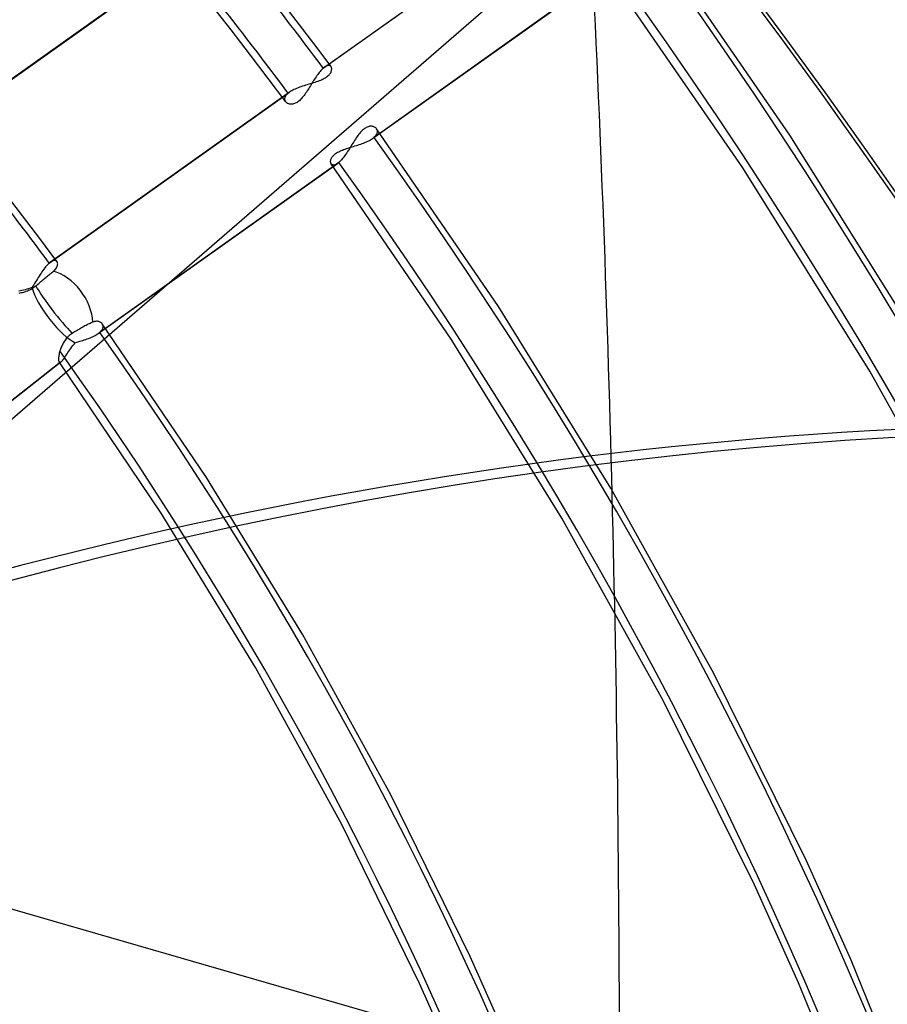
# Model space of a CAD drawing. Header units: millimetres. Extents: x -192 to 186, y -241 to 236.
# Tile 59 of 87: x 72 to 95, y 33 to 59. Entities that reach past the tile are written whole.
import ezdxf

# ---------------------------------------------------------------- set-up
doc = ezdxf.new("R2010")
doc.units = ezdxf.units.MM
doc.layers.add('MAIN-1', color=7, linetype='Continuous')
doc.layers.add('MAIN-2', color=7, linetype='Continuous')

msp = doc.modelspace()

# ---------------------------------------------------------------- linework, layer by layer
at = {"layer": 'MAIN-1'}
for centre, major_axis, start_param, end_param in [((-0.5, -0.433), (106.054, -122.46), 0.713724, 3.466968), ((-4.75, -4.114), (-100.489, 116.035), -2.427868, -0.857072), ((-40.5, -35.074), (-100.489, 116.035), -3.141592, -0.857072), ((-40.5, -35.074), (99.835, -115.279), 0, 2.284521)]:
    msp.add_ellipse(centre, major_axis=major_axis, ratio=0.75, start_param=start_param, end_param=end_param, dxfattribs=at)
at = {"layer": 'MAIN-2'}
for p, q in [((80.245, 57.593), (86.597, 62.112)), ((80.28, 57.621), (86.636, 62.143)), ((69.571, 46.196), (87.34, 61.586)), ((92.654, 55.813), (88.952, 61.169)), ((70.117, 55.99), (76.474, 60.511)), ((76.509, 60.539), (70.156, 56.021)), ((81.555, 55.721), (87.916, 60.246)), ((87.951, 60.274), (81.594, 55.752)), ((91.398, 54.946), (87.746, 60.235)), ((79.524, 58.862), (78.996, 59.546)), ((77.791, 58.611), (77.266, 59.284)), ((79.99, 58.249), (79.524, 58.862)), ((78.312, 57.935), (77.791, 58.611)), ((80.452, 57.633), (79.99, 58.249)), ((78.781, 57.318), (78.312, 57.935)), ((80.269, 57.613), (80.263, 57.608)), ((80.274, 57.617), (80.269, 57.613)), ((80.28, 57.621), (80.274, 57.617)), ((80.303, 57.637), (80.28, 57.621)), ((80.325, 57.648), (80.303, 57.637)), ((80.346, 57.657), (80.325, 57.648)), ((80.365, 57.662), (80.346, 57.657)), ((80.384, 57.665), (80.365, 57.662)), ((80.4, 57.664), (80.384, 57.665)), ((80.415, 57.661), (80.4, 57.664)), ((80.428, 57.655), (80.415, 57.661)), ((80.44, 57.646), (80.428, 57.655)), ((80.45, 57.635), (80.44, 57.646)), ((80.457, 57.624), (80.45, 57.635)), ((80.462, 57.611), (80.457, 57.624)), ((80.051, 57.362), (80.03, 57.33)), ((80.073, 57.394), (80.051, 57.362)), ((80.095, 57.424), (80.073, 57.394)), ((80.117, 57.453), (80.095, 57.424)), ((80.139, 57.481), (80.117, 57.453)), ((80.16, 57.507), (80.139, 57.481)), ((80.182, 57.531), (80.16, 57.507)), ((80.203, 57.554), (80.182, 57.531)), ((80.224, 57.575), (80.203, 57.554)), ((80.245, 57.593), (80.224, 57.575)), ((80.251, 57.599), (80.245, 57.593)), ((80.257, 57.604), (80.251, 57.599)), ((80.263, 57.608), (80.257, 57.604)), ((80.305, 57.34), (80.332, 57.358)), ((80.332, 57.358), (80.356, 57.376)), ((80.356, 57.376), (80.378, 57.395)), ((80.378, 57.395), (80.398, 57.414)), ((80.398, 57.414), (80.414, 57.434)), ((80.414, 57.434), (80.429, 57.454)), ((80.429, 57.454), (80.441, 57.473)), ((80.441, 57.473), (80.451, 57.493)), ((80.451, 57.493), (80.458, 57.512)), ((80.458, 57.512), (80.464, 57.53)), ((80.466, 57.597), (80.462, 57.611)), ((80.464, 57.53), (80.467, 57.548)), ((80.468, 57.582), (80.466, 57.597)), ((80.467, 57.548), (80.469, 57.565)), ((80.469, 57.565), (80.468, 57.582)), ((79.246, 56.699), (78.781, 57.318)), ((79.581, 57.078), (79.62, 57.092)), ((79.62, 57.092), (79.66, 57.107)), ((79.66, 57.107), (79.7, 57.121)), ((79.7, 57.121), (79.742, 57.134)), ((79.742, 57.134), (79.783, 57.147)), ((79.783, 57.147), (79.825, 57.16)), ((79.825, 57.16), (79.866, 57.172)), ((79.88, 57.09), (79.859, 57.056)), ((79.866, 57.172), (79.907, 57.185)), ((79.901, 57.125), (79.88, 57.09)), ((79.922, 57.16), (79.901, 57.125)), ((79.907, 57.185), (79.948, 57.197)), ((79.943, 57.194), (79.922, 57.16)), ((79.965, 57.229), (79.943, 57.194)), ((79.948, 57.197), (79.988, 57.209)), ((79.986, 57.263), (79.965, 57.229)), ((80.008, 57.297), (79.986, 57.263)), ((79.988, 57.209), (80.027, 57.222)), ((80.03, 57.33), (80.008, 57.297)), ((80.027, 57.222), (80.066, 57.235)), ((80.066, 57.235), (80.104, 57.248)), ((80.104, 57.248), (80.141, 57.261)), ((80.141, 57.261), (80.177, 57.276)), ((80.177, 57.276), (80.212, 57.291)), ((80.212, 57.291), (80.245, 57.306)), ((80.245, 57.306), (80.276, 57.323)), ((80.276, 57.323), (80.305, 57.34)), ((72.958, 52.41), (79.311, 56.929)), ((72.993, 52.438), (79.35, 56.96)), ((79.228, 56.816), (79.235, 56.834)), ((79.235, 56.834), (79.245, 56.853)), ((79.245, 56.853), (79.257, 56.872)), ((79.257, 56.872), (79.272, 56.891)), ((79.272, 56.891), (79.29, 56.91)), ((79.29, 56.91), (79.311, 56.929)), ((79.311, 56.929), (79.317, 56.934)), ((79.317, 56.934), (79.323, 56.939)), ((79.323, 56.939), (79.33, 56.945)), ((79.33, 56.945), (79.336, 56.95)), ((79.336, 56.95), (79.343, 56.955)), ((79.343, 56.955), (79.35, 56.96)), ((79.35, 56.96), (79.377, 56.978)), ((79.377, 56.978), (79.407, 56.996)), ((79.407, 56.996), (79.438, 57.013)), ((79.438, 57.013), (79.471, 57.03)), ((79.471, 57.03), (79.507, 57.047)), ((79.507, 57.047), (79.543, 57.062)), ((79.543, 57.062), (79.581, 57.078)), ((79.71, 56.837), (79.687, 56.809)), ((79.732, 56.865), (79.71, 56.837)), ((79.753, 56.895), (79.732, 56.865)), ((79.775, 56.926), (79.753, 56.895)), ((79.796, 56.958), (79.775, 56.926)), ((79.817, 56.99), (79.796, 56.958)), ((79.838, 57.023), (79.817, 56.99)), ((79.859, 57.056), (79.838, 57.023)), ((79.221, 56.779), (79.223, 56.797)), ((79.221, 56.762), (79.221, 56.779)), ((79.224, 56.745), (79.221, 56.762)), ((79.223, 56.797), (79.228, 56.816)), ((79.228, 56.73), (79.224, 56.745)), ((79.236, 56.715), (79.228, 56.73)), ((79.245, 56.7), (79.236, 56.715)), ((79.255, 56.688), (79.245, 56.7)), ((79.267, 56.677), (79.255, 56.688)), ((79.281, 56.666), (79.267, 56.677)), ((79.296, 56.657), (79.281, 56.666)), ((79.312, 56.65), (79.296, 56.657)), ((79.33, 56.644), (79.312, 56.65)), ((79.348, 56.639), (79.33, 56.644)), ((79.368, 56.636), (79.348, 56.639)), ((79.388, 56.635), (79.368, 56.636)), ((79.409, 56.635), (79.388, 56.635)), ((79.431, 56.638), (79.409, 56.635)), ((79.453, 56.642), (79.431, 56.638)), ((79.476, 56.649), (79.453, 56.642)), ((79.5, 56.658), (79.476, 56.649)), ((79.524, 56.669), (79.5, 56.658)), ((79.547, 56.683), (79.524, 56.669)), ((79.571, 56.699), (79.547, 56.683)), ((79.595, 56.717), (79.571, 56.699)), ((79.618, 56.737), (79.595, 56.717)), ((79.642, 56.759), (79.618, 56.737)), ((79.665, 56.783), (79.642, 56.759)), ((79.687, 56.809), (79.665, 56.783)), ((81.462, 56.043), (81.438, 56.036)), ((81.486, 56.046), (81.462, 56.043)), ((81.509, 56.048), (81.486, 56.046)), ((81.531, 56.047), (81.509, 56.048)), ((81.552, 56.045), (81.531, 56.047)), ((81.572, 56.041), (81.552, 56.045)), ((81.166, 55.804), (81.143, 55.772)), ((81.19, 55.836), (81.166, 55.804)), ((81.214, 55.865), (81.19, 55.836)), ((81.238, 55.893), (81.214, 55.865)), ((81.262, 55.92), (81.238, 55.893)), ((81.287, 55.944), (81.262, 55.92)), ((81.312, 55.965), (81.287, 55.944)), ((81.337, 55.985), (81.312, 55.965)), ((81.363, 56.001), (81.337, 55.985)), ((81.388, 56.016), (81.363, 56.001)), ((81.413, 56.027), (81.388, 56.016)), ((81.438, 56.036), (81.413, 56.027)), ((81.59, 56.034), (81.572, 56.041)), ((81.608, 56.027), (81.59, 56.034)), ((81.624, 56.017), (81.608, 56.027)), ((81.616, 55.772), (81.635, 55.793)), ((81.638, 56.007), (81.624, 56.017)), ((81.635, 55.793), (81.651, 55.813)), ((81.651, 55.994), (81.638, 56.007)), ((81.662, 55.981), (81.651, 55.994)), ((81.651, 55.813), (81.664, 55.834)), ((84.901, 51.255), (81.661, 55.983)), ((81.671, 55.966), (81.662, 55.981)), ((81.664, 55.834), (81.674, 55.854)), ((81.679, 55.949), (81.671, 55.966)), ((81.674, 55.854), (81.68, 55.874)), ((81.683, 55.931), (81.679, 55.949)), ((81.68, 55.874), (81.684, 55.894)), ((81.685, 55.913), (81.683, 55.931)), ((81.684, 55.894), (81.685, 55.913)), ((96.074, 50.329), (92.654, 55.813)), ((80.984, 55.522), (80.961, 55.485)), ((81.007, 55.56), (80.984, 55.522)), ((81.03, 55.597), (81.007, 55.56)), ((81.053, 55.633), (81.03, 55.597)), ((81.049, 55.512), (81.087, 55.524)), ((81.075, 55.669), (81.053, 55.633)), ((81.098, 55.705), (81.075, 55.669)), ((81.087, 55.524), (81.126, 55.535)), ((81.121, 55.739), (81.098, 55.705)), ((81.143, 55.772), (81.121, 55.739)), ((81.126, 55.535), (81.164, 55.547)), ((81.164, 55.547), (81.202, 55.56)), ((81.202, 55.56), (81.239, 55.572)), ((81.239, 55.572), (81.275, 55.585)), ((81.275, 55.585), (81.311, 55.598)), ((81.311, 55.598), (81.346, 55.612)), ((81.346, 55.612), (81.38, 55.626)), ((81.38, 55.626), (81.413, 55.641)), ((81.413, 55.641), (81.444, 55.656)), ((81.444, 55.656), (81.474, 55.671)), ((81.474, 55.671), (81.503, 55.687)), ((81.503, 55.687), (81.53, 55.704)), ((81.53, 55.704), (81.555, 55.721)), ((81.555, 55.721), (81.562, 55.726)), ((81.562, 55.726), (81.569, 55.731)), ((81.569, 55.731), (81.575, 55.736)), ((81.575, 55.736), (81.582, 55.741)), ((81.582, 55.741), (81.588, 55.747)), ((81.588, 55.747), (81.594, 55.752)), ((81.594, 55.752), (81.616, 55.772)), ((80.495, 55.251), (80.512, 55.27)), ((80.512, 55.27), (80.53, 55.288)), ((80.53, 55.288), (80.551, 55.306)), ((80.551, 55.306), (80.573, 55.323)), ((80.573, 55.323), (80.598, 55.34)), ((80.598, 55.34), (80.625, 55.356)), ((80.625, 55.356), (80.654, 55.372)), ((80.654, 55.372), (80.685, 55.387)), ((80.685, 55.387), (80.718, 55.402)), ((80.718, 55.402), (80.751, 55.416)), ((80.751, 55.416), (80.786, 55.429)), ((80.786, 55.429), (80.822, 55.441)), ((80.821, 55.272), (80.797, 55.24)), ((80.845, 55.306), (80.821, 55.272)), ((80.822, 55.441), (80.859, 55.454)), ((80.868, 55.34), (80.845, 55.306)), ((80.859, 55.454), (80.896, 55.466)), ((80.891, 55.375), (80.868, 55.34)), ((80.915, 55.411), (80.891, 55.375)), ((80.896, 55.466), (80.934, 55.478)), ((80.938, 55.448), (80.915, 55.411)), ((80.934, 55.478), (80.972, 55.489)), ((80.961, 55.485), (80.938, 55.448)), ((80.972, 55.489), (81.01, 55.501)), ((81.01, 55.501), (81.049, 55.512)), ((74.261, 50.532), (80.624, 55.059)), ((80.659, 55.087), (74.3, 50.563)), ((80.438, 55.11), (80.439, 55.126)), ((80.439, 55.095), (80.438, 55.11)), ((80.439, 55.126), (80.442, 55.143)), ((80.441, 55.081), (80.439, 55.095)), ((80.445, 55.068), (80.441, 55.081)), ((80.442, 55.143), (80.446, 55.16)), ((80.45, 55.056), (80.445, 55.068)), ((80.446, 55.16), (80.452, 55.177)), ((80.456, 55.046), (80.45, 55.056)), ((80.452, 55.177), (80.46, 55.195)), ((83.644, 50.389), (80.454, 55.048)), ((80.465, 55.036), (80.456, 55.046)), ((80.46, 55.195), (80.469, 55.214)), ((80.475, 55.028), (80.465, 55.036)), ((80.469, 55.214), (80.481, 55.232)), ((80.486, 55.022), (80.475, 55.028)), ((80.481, 55.232), (80.495, 55.251)), ((80.499, 55.018), (80.486, 55.022)), ((80.514, 55.016), (80.499, 55.018)), ((80.529, 55.017), (80.514, 55.016)), ((80.546, 55.02), (80.529, 55.017)), ((80.564, 55.025), (80.546, 55.02)), ((80.583, 55.034), (80.564, 55.025)), ((80.603, 55.045), (80.583, 55.034)), ((80.624, 55.059), (80.603, 55.045)), ((80.629, 55.063), (80.624, 55.059)), ((80.635, 55.067), (80.629, 55.063)), ((80.641, 55.072), (80.635, 55.067)), ((80.647, 55.077), (80.641, 55.072)), ((80.653, 55.081), (80.647, 55.077)), ((80.659, 55.087), (80.653, 55.081)), ((80.682, 55.107), (80.659, 55.087)), ((80.704, 55.13), (80.682, 55.107)), ((80.727, 55.154), (80.704, 55.13)), ((80.75, 55.181), (80.727, 55.154)), ((80.774, 55.21), (80.75, 55.181)), ((80.797, 55.24), (80.774, 55.21)), ((94.773, 49.533), (91.398, 54.946)), ((72.249, 53.667), (71.712, 54.364)), ((8.879, 53.44), (88.121, 30.565)), ((72.708, 53.061), (72.249, 53.667)), ((73.163, 52.452), (72.708, 53.061)), ((72.935, 52.389), (72.911, 52.365)), ((72.958, 52.41), (72.935, 52.389)), ((72.964, 52.415), (72.958, 52.41)), ((72.97, 52.42), (72.964, 52.415)), ((72.976, 52.425), (72.97, 52.42)), ((72.982, 52.43), (72.976, 52.425)), ((72.988, 52.434), (72.982, 52.43)), ((72.994, 52.438), (72.988, 52.434)), ((73.017, 52.454), (72.994, 52.438)), ((73.039, 52.465), (73.017, 52.454)), ((73.06, 52.474), (73.039, 52.465)), ((73.08, 52.479), (73.06, 52.474)), ((73.098, 52.481), (73.08, 52.479)), ((73.115, 52.481), (73.098, 52.481)), ((73.13, 52.477), (73.115, 52.481)), ((73.143, 52.471), (73.13, 52.477)), ((73.154, 52.462), (73.143, 52.471)), ((73.164, 52.451), (73.154, 52.462)), ((73.172, 52.437), (73.164, 52.451)), ((73.177, 52.422), (73.172, 52.437)), ((73.18, 52.405), (73.177, 52.422)), ((73.182, 52.387), (73.18, 52.405)), ((73.18, 52.367), (73.182, 52.387)), ((72.739, 52.141), (72.714, 52.103)), ((72.764, 52.178), (72.739, 52.141)), ((72.788, 52.213), (72.764, 52.178)), ((72.813, 52.247), (72.788, 52.213)), ((72.838, 52.28), (72.813, 52.247)), ((72.862, 52.31), (72.838, 52.28)), ((72.887, 52.339), (72.862, 52.31)), ((72.911, 52.365), (72.887, 52.339)), ((72.963, 52.106), (72.986, 52.125)), ((72.986, 52.125), (73.009, 52.143)), ((73.009, 52.143), (73.03, 52.161)), ((73.03, 52.161), (73.05, 52.177)), ((73.05, 52.177), (73.069, 52.193)), ((73.069, 52.193), (73.094, 52.214)), ((73.094, 52.214), (73.116, 52.237)), ((73.116, 52.237), (73.134, 52.259)), ((73.134, 52.259), (73.149, 52.282)), ((73.149, 52.282), (73.161, 52.304)), ((73.161, 52.304), (73.17, 52.325)), ((73.17, 52.325), (73.176, 52.347)), ((73.176, 52.347), (73.18, 52.367)), ((72.569, 51.869), (72.545, 51.831)), ((72.593, 51.908), (72.569, 51.869)), ((72.617, 51.947), (72.593, 51.908)), ((72.641, 51.986), (72.617, 51.947)), ((72.665, 52.025), (72.641, 51.986)), ((72.651, 51.847), (72.678, 51.869)), ((72.69, 52.065), (72.665, 52.025)), ((72.678, 51.869), (72.706, 51.892)), ((72.714, 52.103), (72.69, 52.065)), ((72.706, 51.892), (72.733, 51.915)), ((72.733, 51.915), (72.761, 51.938)), ((72.761, 51.938), (72.788, 51.961)), ((72.788, 51.961), (72.814, 51.983)), ((72.814, 51.983), (72.839, 52.004)), ((72.839, 52.004), (72.864, 52.024)), ((72.864, 52.024), (72.889, 52.045)), ((72.889, 52.045), (72.914, 52.065)), ((72.914, 52.065), (72.938, 52.086)), ((72.938, 52.086), (72.963, 52.106)), ((72.19, 51.67), (72.151, 51.662)), ((72.155, 51.611), (72.185, 51.616)), ((72.185, 51.616), (72.216, 51.622)), ((72.231, 51.679), (72.19, 51.67)), ((72.216, 51.622), (72.247, 51.629)), ((72.273, 51.688), (72.231, 51.679)), ((72.247, 51.629), (72.279, 51.638)), ((72.317, 51.699), (72.273, 51.688)), ((72.279, 51.638), (72.311, 51.647)), ((72.311, 51.647), (72.344, 51.658)), ((72.361, 51.711), (72.317, 51.699)), ((72.344, 51.658), (72.377, 51.67)), ((72.406, 51.725), (72.361, 51.711)), ((72.377, 51.67), (72.409, 51.684)), ((72.452, 51.74), (72.406, 51.725)), ((72.409, 51.684), (72.442, 51.7)), ((72.442, 51.7), (72.474, 51.717)), ((72.498, 51.757), (72.452, 51.74)), ((72.474, 51.717), (72.506, 51.735)), ((72.522, 51.794), (72.498, 51.757)), ((72.506, 51.735), (72.538, 51.756)), ((72.545, 51.831), (72.522, 51.794)), ((72.538, 51.756), (72.569, 51.779)), ((72.569, 51.779), (72.599, 51.803)), ((72.599, 51.803), (72.625, 51.825)), ((72.625, 51.825), (72.651, 51.847)), ((87.893, 46.418), (84.901, 51.255)), ((74.044, 50.805), (74.02, 50.793)), ((74.068, 50.816), (74.044, 50.805)), ((74.092, 50.827), (74.068, 50.816)), ((74.115, 50.837), (74.092, 50.827)), ((74.14, 50.847), (74.115, 50.837)), ((74.165, 50.854), (74.14, 50.847)), ((74.189, 50.858), (74.165, 50.854)), ((74.212, 50.86), (74.189, 50.858)), ((74.235, 50.86), (74.212, 50.86)), ((74.256, 50.858), (74.235, 50.86)), ((74.276, 50.853), (74.256, 50.858)), ((74.295, 50.847), (74.276, 50.853)), ((74.313, 50.839), (74.295, 50.847)), ((74.329, 50.83), (74.313, 50.839)), ((74.344, 50.819), (74.329, 50.83)), ((74.357, 50.807), (74.344, 50.819)), ((74.368, 50.793), (74.357, 50.807)), ((73.602, 50.559), (73.571, 50.54)), ((73.633, 50.579), (73.602, 50.559)), ((73.665, 50.598), (73.633, 50.579)), ((73.697, 50.617), (73.665, 50.598)), ((73.729, 50.636), (73.697, 50.617)), ((73.76, 50.654), (73.729, 50.636)), ((73.79, 50.672), (73.76, 50.654)), ((73.819, 50.688), (73.79, 50.672)), ((73.849, 50.704), (73.819, 50.688)), ((73.878, 50.721), (73.849, 50.704)), ((73.908, 50.737), (73.878, 50.721)), ((73.937, 50.752), (73.908, 50.737)), ((73.966, 50.767), (73.937, 50.752)), ((73.993, 50.781), (73.966, 50.767)), ((74.02, 50.793), (73.993, 50.781)), ((74.268, 50.537), (74.274, 50.543)), ((74.274, 50.543), (74.281, 50.548)), ((74.281, 50.548), (74.288, 50.553)), ((74.288, 50.553), (74.294, 50.558)), ((74.294, 50.558), (74.3, 50.563)), ((74.3, 50.563), (74.322, 50.584)), ((74.322, 50.584), (74.341, 50.604)), ((74.341, 50.604), (74.357, 50.625)), ((74.357, 50.625), (74.37, 50.645)), ((74.378, 50.778), (74.368, 50.793)), ((77.142, 46.702), (74.368, 50.793)), ((74.37, 50.645), (74.38, 50.666)), ((74.385, 50.761), (74.378, 50.778)), ((74.38, 50.666), (74.386, 50.686)), ((74.389, 50.743), (74.385, 50.761)), ((74.386, 50.686), (74.39, 50.706)), ((74.391, 50.725), (74.389, 50.743)), ((74.39, 50.706), (74.391, 50.725)), ((73.329, 50.282), (73.315, 50.256)), ((73.345, 50.309), (73.329, 50.282)), ((73.362, 50.335), (73.345, 50.309)), ((73.38, 50.361), (73.362, 50.335)), ((73.399, 50.387), (73.38, 50.361)), ((73.42, 50.411), (73.399, 50.387)), ((73.442, 50.435), (73.42, 50.411)), ((73.465, 50.458), (73.442, 50.435)), ((73.49, 50.48), (73.465, 50.458)), ((73.516, 50.502), (73.49, 50.48)), ((73.543, 50.522), (73.516, 50.502)), ((73.571, 50.54), (73.543, 50.522)), ((73.617, 50.255), (73.649, 50.292)), ((73.649, 50.292), (73.689, 50.304)), ((73.689, 50.304), (73.73, 50.316)), ((73.73, 50.316), (73.77, 50.328)), ((73.77, 50.328), (73.81, 50.341)), ((73.81, 50.341), (73.85, 50.353)), ((73.85, 50.353), (73.89, 50.366)), ((73.89, 50.366), (73.929, 50.378)), ((73.929, 50.378), (73.967, 50.392)), ((73.967, 50.392), (74.005, 50.405)), ((74.005, 50.405), (74.042, 50.42)), ((74.042, 50.42), (74.078, 50.434)), ((74.078, 50.434), (74.112, 50.449)), ((74.112, 50.449), (74.145, 50.465)), ((74.145, 50.465), (74.177, 50.481)), ((74.177, 50.481), (74.207, 50.498)), ((74.207, 50.498), (74.235, 50.515)), ((74.235, 50.515), (74.261, 50.532)), ((74.261, 50.532), (74.268, 50.537)), ((86.591, 45.624), (83.644, 50.389)), ((73.232, 50.04), (73.225, 50.009)), ((73.241, 50.072), (73.232, 50.04)), ((73.249, 50.097), (73.241, 50.072)), ((73.258, 50.123), (73.249, 50.097)), ((73.267, 50.149), (73.258, 50.123)), ((73.278, 50.176), (73.267, 50.149)), ((73.289, 50.202), (73.278, 50.176)), ((73.301, 50.229), (73.289, 50.202)), ((73.315, 50.256), (73.301, 50.229)), ((73.431, 49.995), (73.454, 50.03)), ((73.454, 50.03), (73.478, 50.066)), ((73.478, 50.066), (73.503, 50.103)), ((73.503, 50.103), (73.53, 50.14)), ((73.53, 50.14), (73.557, 50.178)), ((73.557, 50.178), (73.586, 50.217)), ((73.586, 50.217), (73.617, 50.255)), ((65.357, 43.558), (73.27, 49.781)), ((73.256, 49.772), (65.358, 43.561)), ((73.205, 49.874), (73.204, 49.852)), ((73.204, 49.852), (73.205, 49.832)), ((73.206, 49.898), (73.205, 49.874)), ((73.205, 49.832), (73.207, 49.815)), ((73.209, 49.924), (73.206, 49.898)), ((73.207, 49.815), (73.21, 49.8)), ((73.213, 49.951), (73.209, 49.924)), ((73.21, 49.8), (73.214, 49.787)), ((73.218, 49.98), (73.213, 49.951)), ((73.214, 49.787), (73.219, 49.778)), ((73.225, 50.009), (73.218, 49.98)), ((73.219, 49.778), (73.224, 49.772)), ((75.936, 45.758), (73.219, 49.778)), ((73.224, 49.772), (73.229, 49.769)), ((73.229, 49.769), (73.235, 49.767)), ((73.235, 49.767), (73.241, 49.767)), ((73.241, 49.767), (73.249, 49.768)), ((73.249, 49.768), (73.256, 49.772)), ((73.256, 49.772), (73.259, 49.773)), ((73.259, 49.773), (73.261, 49.774)), ((73.261, 49.774), (73.263, 49.776)), ((73.263, 49.776), (73.265, 49.777)), ((73.265, 49.777), (73.268, 49.779)), ((73.268, 49.779), (73.27, 49.781)), ((73.27, 49.781), (73.284, 49.793)), ((73.284, 49.793), (73.299, 49.809)), ((73.299, 49.809), (73.315, 49.827)), ((73.315, 49.827), (73.332, 49.849)), ((73.332, 49.849), (73.35, 49.874)), ((73.35, 49.874), (73.369, 49.901)), ((73.369, 49.901), (73.388, 49.931)), ((73.388, 49.931), (73.409, 49.962)), ((73.409, 49.962), (73.431, 49.995)), ((97.855, 44.022), (94.773, 49.533)), ((79.703, 42.52), (77.142, 46.702)), ((90.627, 41.495), (87.893, 46.418)), ((78.445, 41.65), (75.936, 45.758)), ((89.283, 40.775), (86.591, 45.624)), ((82.043, 38.266), (79.703, 42.52)), ((80.736, 37.474), (78.445, 41.65)), ((93.092, 36.511), (90.627, 41.495)), ((91.709, 35.868), (89.283, 40.775)), ((84.153, 33.962), (82.043, 38.266)), ((82.802, 33.251), (80.736, 37.474)), ((94.279, 33.872), (93.092, 36.511)), ((92.88, 33.264), (91.709, 35.868)), ((85.054, 31.95), (84.153, 33.962)), ((96.129, 29.344), (94.279, 33.872)), ((94.705, 28.799), (92.88, 33.264)), ((83.655, 31.342), (82.802, 33.251))]:
    msp.add_line(p, q, dxfattribs=at)
for centre, major_axis, ratio, start_param, end_param in [((0, 0), (-105.399, 121.705), 0.75, -2.427868, 0.713724), ((-4.25, -3.681), (-99.835, 115.279), 0.75, -2.427868, -0.857072), ((-126.879, -155.631), (119.261, 413.131), 0.433013, -0.982794, -0.897574), ((21.428, 18.557), (-61.398, 70.897), 0.75, -1.666863, -1.618077), ((21.428, 18.557), (-69.185, 79.888), 0.75, -2.427868, -1.685774), ((21.428, 18.557), (60.4, -69.744), 0.75, 1.474327, 1.523918), ((21.428, 18.557), (68.187, -78.736), 0.75, 0.713724, 1.455185), ((21.428, 18.557), (-53.611, 61.905), 0.75, -1.670407, -1.614534), ((21.428, 18.557), (-61.398, 70.897), 0.75, -2.427868, -1.69127), ((21.428, 18.557), (60.4, -69.744), 0.75, 0.713724, 1.449515), ((73.211, 51.189), (-0.663, 0.932), 0.65974, -1.507724, -0.665366), ((73.211, 51.189), (0.685, -0.916), 0.317054, -2.451373, -0.540836), ((73.211, 51.189), (-0.707, 0.899), 0.13479, 0.719381, 2.266284), ((73.211, 51.189), (-0.663, 0.932), 0.65974, -2.358698, -1.507724), ((21.428, 18.557), (-53.611, 61.905), 0.75, -2.427868, -1.698365), ((21.428, 18.557), (52.613, -60.752), 0.75, 0.713724, 1.444829), ((84.767, -107.909), (-48.2, -151.098), 0.807621, -2.859097, -2.491229), ((-55.462, -16.432), (-59.045, -185.095), 0.807621, 1.539133, 2.167452), ((-54.901, -16.611), (59.045, 185.095), 0.807621, -1.60246, -0.974141), ((85.329, -108.088), (48.2, 151.098), 0.807621, 0.282496, 0.848549), ((17.028, 14.747), (-48.619, 56.141), 0.75, -2.427868, -1.702721), ((17.028, 14.747), (47.621, -54.988), 0.75, 0.713724, 1.439222), ((0, 0), (-105.399, 121.705), 0.75, 0.713724, 3.855317)]:
    msp.add_ellipse(centre, major_axis=major_axis, ratio=ratio, start_param=start_param, end_param=end_param, dxfattribs=at)

doc.saveas('drawing.dxf')
